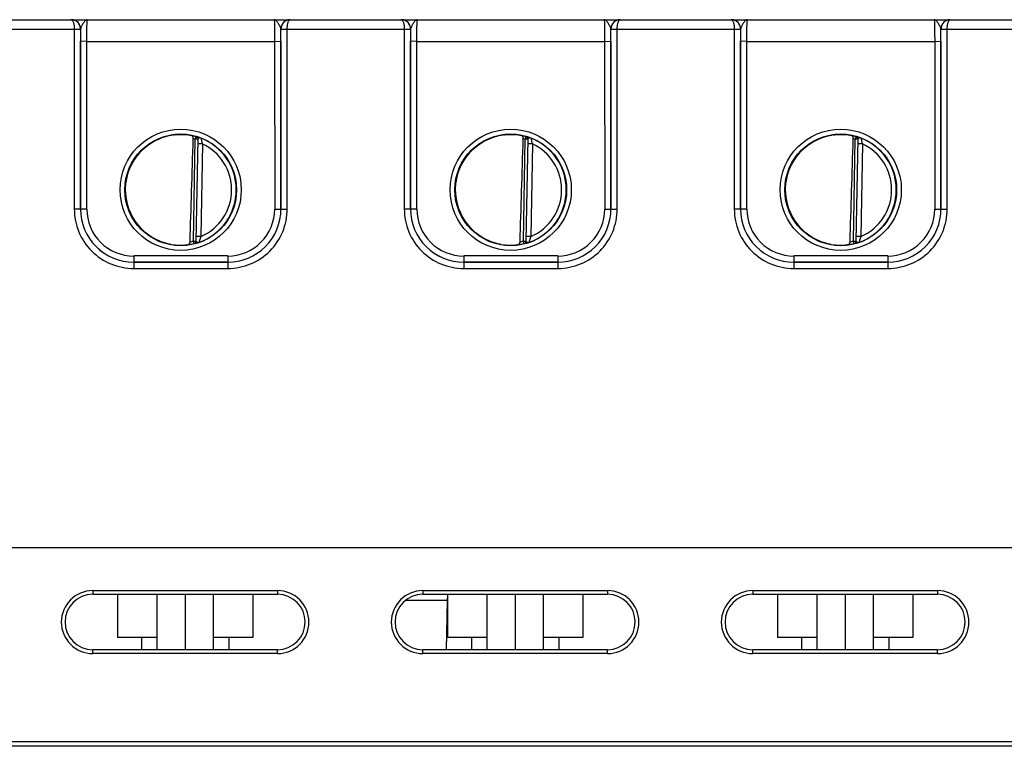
# Model space of a CAD drawing. Header units: inches. Extents: x 0 to 34, y 0 to 22.
# Tile 143 of 157: x 28.4 to 31.5, y 2.3 to 4.7. Entities that reach past the tile are written whole.
import ezdxf

# ---------------------------------------------------------------- set-up
doc = ezdxf.new("R2010")
doc.units = ezdxf.units.IN
doc.header["$LTSCALE"] = 1.87
doc.header["$MEASUREMENT"] = 0
doc.layers.get('0').update_dxf_attribs({"linetype": 'CONTINUOUS'})
doc.layers.add('02___PRT_ALL_AXES', color=7, linetype='CONTINUOUS')

msp = doc.modelspace()

# ---------------------------------------------------------------- linework, layer by layer
at = {"color": 7, "linetype": 'CONTINUOUS'}
for p, q in [((28.1657, 4.6595), (28.5203, 4.6595)), ((28.5218, 4.6594), (28.5203, 4.6595)), ((28.5205, 4.6595), (29.2206, 4.6595)), ((28.5207, 4.6595), (28.5206, 4.6595)), ((28.5221, 4.6595), (28.5207, 4.6595)), ((29.2206, 4.6595), (29.2182, 4.6595)), ((29.2207, 4.6595), (29.2192, 4.6594)), ((29.2207, 4.6595), (29.5753, 4.6595)), ((29.5768, 4.6594), (29.5753, 4.6595)), ((29.5755, 4.6595), (30.2756, 4.6595)), ((29.5757, 4.6595), (29.5756, 4.6595)), ((29.5771, 4.6595), (29.5757, 4.6595)), ((30.2756, 4.6595), (30.2732, 4.6595)), ((30.2757, 4.6595), (30.2742, 4.6594)), ((30.2757, 4.6595), (30.6303, 4.6595)), ((30.6318, 4.6594), (30.6303, 4.6595)), ((30.6305, 4.6595), (31.3306, 4.6595)), ((30.6307, 4.6595), (30.6306, 4.6595)), ((30.6321, 4.6595), (30.6307, 4.6595)), ((31.3306, 4.6595), (31.3282, 4.6595)), ((31.3307, 4.6595), (31.3292, 4.6594)), ((31.3307, 4.6595), (31.6853, 4.6595)), ((28.1559, 4.6296), (28.5302, 4.6296)), ((28.5302, 4.6296), (28.5301, 4.0541)), ((28.5302, 4.6296), (28.5502, 4.6296)), ((28.5302, 4.6296), (28.5502, 4.6295)), ((28.5502, 4.6295), (28.5501, 4.054)), ((28.5505, 4.6295), (28.5502, 4.6295)), ((29.1909, 4.6295), (29.1906, 4.6295)), ((29.1909, 4.6296), (29.2109, 4.6296)), ((29.1909, 4.6295), (29.2109, 4.6296)), ((29.1909, 4.054), (29.1909, 4.6295)), ((29.2109, 4.6296), (29.5852, 4.6296)), ((29.2109, 4.0541), (29.2109, 4.6296)), ((29.5852, 4.6296), (29.5851, 4.0541)), ((29.5852, 4.6296), (29.6052, 4.6296)), ((29.5852, 4.6296), (29.6052, 4.6295)), ((29.6052, 4.6295), (29.6051, 4.054)), ((29.6055, 4.6295), (29.6052, 4.6295)), ((30.2459, 4.6295), (30.2456, 4.6295)), ((30.2459, 4.6296), (30.2659, 4.6296)), ((30.2459, 4.6295), (30.2659, 4.6296)), ((30.2459, 4.054), (30.2459, 4.6295)), ((30.2659, 4.6296), (30.6402, 4.6296)), ((30.2659, 4.0541), (30.2659, 4.6296)), ((30.6402, 4.6296), (30.6401, 4.0541)), ((30.6402, 4.6296), (30.6602, 4.6296)), ((30.6402, 4.6296), (30.6602, 4.6295)), ((30.6602, 4.6295), (30.6601, 4.054)), ((30.6605, 4.6295), (30.6602, 4.6295)), ((31.3009, 4.6295), (31.3006, 4.6295)), ((31.3009, 4.6296), (31.3209, 4.6296)), ((31.3009, 4.6295), (31.3209, 4.6296)), ((31.3009, 4.054), (31.3009, 4.6295)), ((31.3209, 4.6296), (31.6952, 4.6296)), ((31.3209, 4.0541), (31.3209, 4.6296)), ((28.5502, 4.0541), (28.5503, 4.5903)), ((28.5703, 4.5901), (28.5503, 4.5903)), ((28.5702, 4.054), (28.5703, 4.5901)), ((28.5703, 4.5901), (29.1708, 4.5901)), ((29.1708, 4.5901), (29.1908, 4.5903)), ((29.1708, 4.5901), (29.1709, 4.054)), ((29.1908, 4.5903), (29.1909, 4.0541)), ((29.6052, 4.0541), (29.6053, 4.5903)), ((29.6253, 4.5901), (29.6053, 4.5903)), ((29.6252, 4.054), (29.6253, 4.5901)), ((29.6253, 4.5901), (30.2258, 4.5901)), ((30.2258, 4.5901), (30.2458, 4.5903)), ((30.2258, 4.5901), (30.2259, 4.054)), ((30.2458, 4.5903), (30.2459, 4.0541)), ((30.6602, 4.0541), (30.6603, 4.5903)), ((30.6803, 4.5901), (30.6603, 4.5903)), ((30.6802, 4.054), (30.6803, 4.5901)), ((30.6803, 4.5901), (31.2808, 4.5901)), ((31.2808, 4.5901), (31.3008, 4.5903)), ((31.2808, 4.5901), (31.2809, 4.054)), ((31.3008, 4.5903), (31.3009, 4.0541)), ((28.9192, 4.2855), (28.917, 4.2779)), ((28.9192, 4.2858), (28.9192, 4.2855)), ((29.9742, 4.2855), (29.972, 4.2779)), ((29.9742, 4.2858), (29.9742, 4.2855)), ((31.0292, 4.2855), (31.027, 4.2779)), ((31.0292, 4.2858), (31.0292, 4.2855)), ((28.9113, 3.9516), (28.917, 4.2779)), ((28.9249, 4.2778), (28.917, 4.2779)), ((28.9249, 4.2781), (28.9192, 3.9511)), ((28.9396, 4.2627), (28.9246, 4.263)), ((28.9396, 4.2627), (28.9344, 3.966)), ((29.9663, 3.9516), (29.972, 4.2779)), ((29.9799, 4.2778), (29.972, 4.2779)), ((29.9799, 4.2781), (29.9742, 3.9511)), ((29.9946, 4.2627), (29.9796, 4.263)), ((29.9946, 4.2627), (29.9894, 3.966)), ((31.0213, 3.9516), (31.027, 4.2779)), ((31.0349, 4.2778), (31.027, 4.2779)), ((31.0349, 4.2781), (31.0292, 3.9511)), ((31.0496, 4.2627), (31.0346, 4.263)), ((31.0496, 4.2627), (31.0444, 3.966)), ((28.5501, 4.054), (28.5301, 4.0541)), ((28.5502, 4.0541), (28.5501, 4.054)), ((28.5702, 4.054), (28.5502, 4.0541)), ((29.1709, 4.054), (29.1909, 4.0541)), ((29.1909, 4.0541), (29.1909, 4.054)), ((29.1909, 4.054), (29.2109, 4.0541)), ((29.6051, 4.054), (29.5851, 4.0541)), ((29.6052, 4.0541), (29.6051, 4.054)), ((29.6252, 4.054), (29.6052, 4.0541)), ((30.2259, 4.054), (30.2459, 4.0541)), ((30.2459, 4.0541), (30.2459, 4.054)), ((30.2459, 4.054), (30.2659, 4.0541)), ((30.6601, 4.054), (30.6401, 4.0541)), ((30.6602, 4.0541), (30.6601, 4.054)), ((30.6802, 4.054), (30.6602, 4.0541)), ((31.2809, 4.054), (31.3009, 4.0541)), ((31.3009, 4.0541), (31.3009, 4.054)), ((31.3009, 4.054), (31.3209, 4.0541)), ((28.9344, 3.966), (28.9194, 3.9663)), ((29.9894, 3.966), (29.9744, 3.9663)), ((31.0444, 3.966), (31.0294, 3.9663)), ((28.9113, 3.9516), (28.9192, 3.9514)), ((28.9132, 3.9439), (28.9113, 3.9516)), ((28.9132, 3.9436), (28.9157, 3.944)), ((28.9132, 3.9439), (28.9132, 3.9436)), ((28.9192, 3.9511), (28.9196, 3.9502)), ((28.9196, 3.9502), (28.9207, 3.9493)), ((29.9663, 3.9516), (29.9742, 3.9514)), ((29.9682, 3.9439), (29.9663, 3.9516)), ((29.9682, 3.9436), (29.9707, 3.944)), ((29.9682, 3.9439), (29.9682, 3.9436)), ((29.9742, 3.9511), (29.9746, 3.9502)), ((29.9746, 3.9502), (29.9757, 3.9493)), ((31.0213, 3.9516), (31.0292, 3.9514)), ((31.0232, 3.9439), (31.0213, 3.9516)), ((31.0232, 3.9436), (31.0257, 3.944)), ((31.0232, 3.9439), (31.0232, 3.9436)), ((31.0292, 3.9511), (31.0296, 3.9502)), ((31.0296, 3.9502), (31.0307, 3.9493)), ((29.0209, 3.904), (28.7202, 3.904)), ((28.7202, 3.904), (28.7202, 3.8841)), ((29.0209, 3.904), (29.0209, 3.8841)), ((30.0759, 3.904), (29.7752, 3.904)), ((29.7752, 3.904), (29.7752, 3.8841)), ((30.0759, 3.904), (30.0759, 3.8841)), ((31.1309, 3.904), (30.8302, 3.904)), ((30.8302, 3.904), (30.8302, 3.8841)), ((31.1309, 3.904), (31.1309, 3.8841)), ((28.7201, 3.8841), (29.021, 3.8841)), ((28.7201, 3.8841), (28.7201, 3.8641)), ((28.7202, 3.8841), (28.7201, 3.8841)), ((29.0209, 3.8841), (28.7202, 3.8841)), ((29.0209, 3.8841), (29.021, 3.8841)), ((29.021, 3.8841), (29.021, 3.8641)), ((29.7751, 3.8841), (30.076, 3.8841)), ((29.7751, 3.8841), (29.7751, 3.8641)), ((29.7752, 3.8841), (29.7751, 3.8841)), ((30.0759, 3.8841), (29.7752, 3.8841)), ((30.0759, 3.8841), (30.076, 3.8841)), ((30.076, 3.8841), (30.076, 3.8641)), ((30.8301, 3.8841), (31.131, 3.8841)), ((30.8301, 3.8841), (30.8301, 3.8641)), ((30.8302, 3.8841), (30.8301, 3.8841)), ((31.1309, 3.8841), (30.8302, 3.8841)), ((31.1309, 3.8841), (31.131, 3.8841)), ((31.131, 3.8841), (31.131, 3.8641)), ((28.7201, 3.8641), (29.021, 3.8641)), ((29.7751, 3.8641), (30.076, 3.8641)), ((30.8301, 3.8641), (31.131, 3.8641)), ((32.6886, 2.9705), (23.8666, 2.9705)), ((28.5893, 2.8342), (29.1798, 2.8342)), ((28.5893, 2.8342), (28.5893, 2.8224)), ((29.1798, 2.8342), (29.1798, 2.8224)), ((29.6443, 2.8342), (30.2348, 2.8342)), ((29.6443, 2.8342), (29.6443, 2.8224)), ((30.2348, 2.8342), (30.2348, 2.8224)), ((30.6993, 2.8342), (31.2898, 2.8342)), ((30.6993, 2.8342), (30.6993, 2.8224)), ((31.2898, 2.8342), (31.2898, 2.8224)), ((28.5893, 2.8224), (29.1798, 2.8224)), ((28.6685, 2.8224), (28.6685, 2.6845)), ((28.7937, 2.8224), (28.7937, 2.6845)), ((28.7945, 2.8224), (28.7945, 2.6453)), ((28.8845, 2.8224), (28.8845, 2.6453)), ((28.9745, 2.8224), (28.9745, 2.6453)), ((29.1005, 2.8224), (29.1005, 2.6845)), ((29.722, 2.8024), (29.5884, 2.8024)), ((29.6443, 2.8224), (30.2348, 2.8224)), ((29.722, 2.8024), (29.7193, 2.6453)), ((29.7235, 2.8224), (29.7235, 2.6845)), ((29.8487, 2.8224), (29.8487, 2.6845)), ((29.8495, 2.8224), (29.8495, 2.6453)), ((29.9395, 2.8224), (29.9395, 2.6453)), ((30.0295, 2.8224), (30.0295, 2.6453)), ((30.1555, 2.8224), (30.1555, 2.6845)), ((30.6993, 2.8224), (31.2898, 2.8224)), ((30.7785, 2.8224), (30.7785, 2.6845)), ((30.9037, 2.8224), (30.9037, 2.6845)), ((30.9045, 2.8224), (30.9045, 2.6453)), ((30.9945, 2.8224), (30.9945, 2.6453)), ((31.0845, 2.8224), (31.0845, 2.6453)), ((31.2105, 2.8224), (31.2105, 2.6845)), ((28.7945, 2.6845), (28.6685, 2.6845)), ((28.745, 2.6845), (28.745, 2.6453)), ((29.1005, 2.6845), (28.9745, 2.6845)), ((29.024, 2.6845), (29.024, 2.6453)), ((29.8495, 2.6845), (29.7235, 2.6845)), ((29.8, 2.6845), (29.8, 2.6453)), ((30.1555, 2.6845), (30.0295, 2.6845)), ((30.079, 2.6845), (30.079, 2.6453)), ((30.9045, 2.6845), (30.7785, 2.6845)), ((30.855, 2.6845), (30.855, 2.6453)), ((31.2105, 2.6845), (31.0845, 2.6845)), ((31.134, 2.6845), (31.134, 2.6453)), ((29.1798, 2.6453), (28.5893, 2.6453)), ((28.5893, 2.633), (28.5893, 2.6453)), ((29.1798, 2.633), (29.1798, 2.6453)), ((30.2348, 2.6453), (29.6443, 2.6453)), ((29.6443, 2.633), (29.6443, 2.6453)), ((30.2348, 2.633), (30.2348, 2.6453)), ((31.2898, 2.6453), (30.6993, 2.6453)), ((30.6993, 2.633), (30.6993, 2.6453)), ((31.2898, 2.633), (31.2898, 2.6453)), ((29.1798, 2.633), (28.5893, 2.633)), ((30.2348, 2.633), (29.6443, 2.633)), ((31.2898, 2.633), (30.6993, 2.633)), ((32.7627, 2.3363), (23.8654, 2.3363)), ((32.6777, 2.3511), (23.8664, 2.3511))]:
    msp.add_line(p, q, dxfattribs=at)
for centre, radius in [((28.8705, 4.1156), 0.1937), ((28.8705, 4.1155), 0.1787), ((29.9255, 4.1156), 0.1937), ((29.9255, 4.1155), 0.1787), ((30.9805, 4.1156), 0.1937), ((30.9805, 4.1155), 0.1787)]:
    msp.add_circle(centre, radius, dxfattribs=at)
for centre, radius, start, end in [((28.5203, 4.6562), 0.00327, 87.8599, 89.9826), ((28.5205, 4.6295), 0.03, 87.5291, 89.999), ((28.5205, 4.6295), 0.03, 359.9956, 87.5279), ((29.2206, 4.6295), 0.03, 92.7602, 180.0044), ((29.2206, 4.6295), 0.03, 90.0012, 92.7589), ((29.2207, 4.6562), 0.00327, 90.0179, 92.1395), ((29.5753, 4.6562), 0.00327, 87.8599, 89.9826), ((29.5755, 4.6295), 0.03, 87.5291, 89.999), ((29.5755, 4.6295), 0.03, 359.9956, 87.5279), ((30.2756, 4.6295), 0.03, 92.7602, 180.0044), ((30.2756, 4.6295), 0.03, 90.0012, 92.7589), ((30.2757, 4.6562), 0.00327, 90.0179, 92.1395), ((30.6303, 4.6562), 0.00327, 87.8599, 89.9826), ((30.6305, 4.6295), 0.03, 87.5291, 89.999), ((30.6305, 4.6295), 0.03, 359.9956, 87.5279), ((31.3306, 4.6295), 0.03, 92.7602, 180.0044), ((31.3306, 4.6295), 0.03, 90.0012, 92.7589), ((31.3307, 4.6562), 0.00327, 90.0179, 92.1395), ((28.5201, 4.6295), 0.03, 359.9986, 0.2485), ((33.3435, 4.5899), 4.7932, 179.5265, 179.9953), ((24.6531, 4.5909), 4.5376, 359.9915, 0.4867), ((29.2209, 4.6295), 0.03, 179.7515, 180.0014), ((29.5751, 4.6295), 0.03, 359.9986, 0.2485), ((34.3985, 4.5899), 4.7932, 179.5265, 179.9953), ((25.7081, 4.5909), 4.5376, 359.9915, 0.4867), ((30.2759, 4.6295), 0.03, 179.7515, 180.0014), ((30.6301, 4.6295), 0.03, 359.9986, 0.2485), ((35.4535, 4.5899), 4.7932, 179.5265, 179.9953), ((26.7631, 4.5909), 4.5376, 359.9915, 0.4867), ((31.3309, 4.6295), 0.03, 179.7515, 180.0014), ((28.8705, 4.1156), 0.1772, 97.5897, 260.4103), ((28.8707, 4.1147), 0.1781, 97.6098, 99.3988), ((28.8705, 4.1157), 0.1766, 74.0133, 78.9223), ((28.917, 4.2783), 0.00787, 359.0028, 74.0573), ((28.917, 4.2779), 0.00787, 1.6021, 74.0232), ((28.8705, 4.1155), 0.1776, 359.9911, 68.799), ((29.2212, 4.3469), 0.2939, 192.9473, 196.6544), ((29.9255, 4.1156), 0.1772, 97.5897, 260.4103), ((29.9257, 4.1147), 0.1781, 97.6098, 99.3988), ((29.9255, 4.1157), 0.1766, 74.0133, 78.9223), ((29.972, 4.2783), 0.00787, 359.0028, 74.0573), ((29.972, 4.2779), 0.00787, 1.6021, 74.0232), ((29.9255, 4.1155), 0.1776, 359.9911, 68.799), ((30.2762, 4.3469), 0.2939, 192.9473, 196.6544), ((30.9805, 4.1156), 0.1772, 97.5897, 260.4103), ((30.9807, 4.1147), 0.1781, 97.6098, 99.3988), ((30.9805, 4.1157), 0.1766, 74.0133, 78.9223), ((31.027, 4.2783), 0.00787, 359.0028, 74.0573), ((31.027, 4.2779), 0.00787, 1.6021, 74.0232), ((30.9805, 4.1155), 0.1776, 359.9911, 68.799), ((31.3312, 4.3469), 0.2939, 192.9473, 196.6544), ((28.8705, 4.1155), 0.169, 74.0143, 76.3145), ((28.917, 4.2779), 0.00784, 359.0019, 1.612), ((28.8705, 4.1155), 0.1626, 359.9909, 64.8568), ((29.9255, 4.1155), 0.169, 74.0143, 76.3145), ((29.972, 4.2779), 0.00784, 359.0019, 1.612), ((29.9255, 4.1155), 0.1626, 359.9909, 64.8568), ((30.9805, 4.1155), 0.169, 74.0143, 76.3145), ((31.027, 4.2779), 0.00784, 359.0019, 1.612), ((30.9805, 4.1155), 0.1626, 359.9909, 64.8568), ((28.8688, 4.1156), 0.1755, 180.0274, 181.9215), ((28.8706, 4.1155), 0.1776, 289.1913, 359.9989), ((28.8706, 4.1155), 0.1626, 293.1308, 0.0029), ((29.9238, 4.1156), 0.1755, 180.0274, 181.9215), ((29.9256, 4.1155), 0.1776, 289.1914, 359.9989), ((29.9256, 4.1155), 0.1626, 293.1309, 0.0028), ((30.9788, 4.1156), 0.1755, 180.0274, 181.9215), ((30.9806, 4.1155), 0.1776, 289.1914, 359.9989), ((30.9806, 4.1155), 0.1626, 293.1308, 0.0029), ((28.7201, 4.0541), 0.1899, 179.9889, 270.0019), ((28.7201, 4.054), 0.1699, 179.9848, 270.0049), ((28.7202, 4.0541), 0.17, 179.9855, 269.9982), ((28.7202, 4.0539), 0.15, 179.9812, 270.0003), ((29.0209, 4.0541), 0.17, 270.0018, 0.0145), ((29.0209, 4.0539), 0.15, 269.9997, 0.0188), ((29.021, 4.0541), 0.1899, 269.9981, 0.0111), ((29.021, 4.054), 0.1699, 269.9951, 0.0152), ((29.7751, 4.0541), 0.1899, 179.9889, 270.0019), ((29.7751, 4.054), 0.1699, 179.9848, 270.0049), ((29.7752, 4.0541), 0.17, 179.9855, 269.9982), ((29.7752, 4.0539), 0.15, 179.9812, 270.0003), ((30.0759, 4.0541), 0.17, 270.0018, 0.0145), ((30.0759, 4.0539), 0.15, 269.9997, 0.0188), ((30.076, 4.0541), 0.1899, 269.9981, 0.0111), ((30.076, 4.054), 0.1699, 269.9951, 0.0152), ((30.8301, 4.0541), 0.1899, 179.9889, 270.0019), ((30.8301, 4.054), 0.1699, 179.9848, 270.0049), ((30.8302, 4.0541), 0.17, 179.9855, 269.9982), ((30.8302, 4.0539), 0.15, 179.9812, 270.0003), ((31.1309, 4.0541), 0.17, 270.0018, 0.0145), ((31.1309, 4.0539), 0.15, 269.9997, 0.0188), ((31.131, 4.0541), 0.1899, 269.9981, 0.0111), ((31.131, 4.054), 0.1699, 269.9951, 0.0152), ((28.8708, 4.1167), 0.1784, 259.0718, 260.3997), ((28.8692, 4.1068), 0.1683, 260.3451, 277.8085), ((28.8705, 4.1154), 0.1767, 277.0182, 283.9844), ((28.8705, 4.1156), 0.169, 280.1153, 283.9841), ((28.9113, 3.9512), 0.00787, 283.9402, 358.9971), ((28.9113, 3.9516), 0.00787, 283.9738, 356.3969), ((28.9113, 3.9516), 0.00784, 356.3871, 358.9981), ((29.9258, 4.1167), 0.1784, 259.0718, 260.3997), ((29.9242, 4.1068), 0.1683, 260.3451, 277.8085), ((29.9255, 4.1154), 0.1767, 277.0182, 283.9844), ((29.9255, 4.1156), 0.169, 280.1153, 283.9841), ((29.9663, 3.9512), 0.00787, 283.9402, 358.9971), ((29.9663, 3.9516), 0.00787, 283.9738, 356.3969), ((29.9663, 3.9516), 0.00784, 356.3871, 358.9981), ((30.9808, 4.1167), 0.1784, 259.0718, 260.3997), ((30.9792, 4.1068), 0.1683, 260.3451, 277.8085), ((30.9805, 4.1154), 0.1767, 277.0182, 283.9844), ((30.9805, 4.1156), 0.169, 280.1153, 283.9841), ((31.0213, 3.9512), 0.00787, 283.9402, 358.9971), ((31.0213, 3.9516), 0.00787, 283.9738, 356.3969), ((31.0213, 3.9516), 0.00784, 356.3871, 358.9981), ((28.5893, 2.7336), 0.1006, 90.0006, 269.9994), ((29.1798, 2.7336), 0.1006, 270.0003, 89.9997), ((29.6443, 2.7336), 0.1006, 90.0006, 269.9994), ((30.2348, 2.7336), 0.1006, 270.0003, 89.9997), ((30.6993, 2.7336), 0.1006, 90.0006, 269.9994), ((31.2898, 2.7336), 0.1006, 270.0003, 89.9997), ((28.5893, 2.7338), 0.0886, 90, 270), ((29.1798, 2.7338), 0.0886, 270, 90), ((29.6443, 2.7338), 0.0886, 90, 270), ((29.7811, 2.8014), 0.0591, 167.3599, 179), ((30.2348, 2.7338), 0.0886, 270, 90), ((30.6993, 2.7338), 0.0886, 90, 270), ((31.2898, 2.7338), 0.0886, 270, 90)]:
    msp.add_arc(centre, radius, start, end, dxfattribs=at)
for centre in [(28.8922, 6.8728), (29.9472, 6.8728), (31.0022, 6.8728)]:
    msp.add_ellipse(centre, major_axis=(0.078, 4.4688), ratio=0.01745, start_param=-2.283644, end_param=-2.189561, dxfattribs=at)
for points, knots in [([(28.5205, 4.6595), (28.5211, 4.6595), (28.5226, 4.6589), (28.5243, 4.6571), (28.526, 4.6543), (28.5274, 4.6507), (28.5286, 4.6462), (28.5298, 4.6391), (28.5302, 4.6335), (28.5302, 4.6296)], [0, 0, 0, 0, 0.058927, 0.132934, 0.228657, 0.347601, 0.48839, 0.647641, 1, 1, 1, 1]), ([(28.5502, 4.6296), (28.5501, 4.6335), (28.5486, 4.6412), (28.5422, 4.6509), (28.5328, 4.6575), (28.5254, 4.6593), (28.5218, 4.6594)], [0, 0, 0, 0, 0.256304, 0.50879, 0.756176, 1, 1, 1, 1]), ([(28.5719, 4.6595), (28.5709, 4.6595), (28.5687, 4.6589), (28.5656, 4.6569), (28.5627, 4.6537), (28.5597, 4.6497), (28.5568, 4.645), (28.554, 4.6399), (28.5516, 4.6348), (28.5505, 4.6312), (28.5505, 4.6295)], [0, 0, 0, 0, 0.078756, 0.170582, 0.281971, 0.413169, 0.5601, 0.715105, 0.866637, 1, 1, 1, 1]), ([(28.5703, 4.5901), (28.5703, 4.5946), (28.5703, 4.6035), (28.5704, 4.6164), (28.5705, 4.6265), (28.5707, 4.634), (28.5708, 4.639), (28.5709, 4.6436), (28.571, 4.6476), (28.5711, 4.6511), (28.5713, 4.654), (28.5714, 4.656), (28.5715, 4.6574), (28.5716, 4.6581), (28.5716, 4.6587), (28.5717, 4.6591), (28.5718, 4.6593), (28.5718, 4.6595), (28.5719, 4.6595)], [0, 0, 0, 0, 0.195368, 0.382973, 0.55569, 0.634386, 0.706958, 0.772718, 0.831042, 0.881376, 0.923246, 0.956259, 0.969347, 0.980118, 0.98855, 0.994633, 0.998383, 1, 1, 1, 1]), ([(29.1692, 4.6595), (29.1692, 4.6595), (29.1693, 4.6593), (29.1694, 4.6591), (29.1694, 4.6587), (29.1695, 4.6581), (29.1696, 4.6574), (29.1697, 4.656), (29.1698, 4.654), (29.17, 4.6511), (29.1701, 4.6476), (29.1702, 4.6436), (29.1703, 4.639), (29.1704, 4.634), (29.1705, 4.6265), (29.1707, 4.6164), (29.1708, 4.6035), (29.1708, 4.5946), (29.1708, 4.5901)], [0, 0, 0, 0, 0.00163, 0.005392, 0.011478, 0.019909, 0.030679, 0.043767, 0.07678, 0.118649, 0.168982, 0.227304, 0.293062, 0.365632, 0.444325, 0.617036, 0.804634, 1, 1, 1, 1]), ([(29.1906, 4.6295), (29.1905, 4.6312), (29.1895, 4.6348), (29.1871, 4.6399), (29.1843, 4.645), (29.1814, 4.6497), (29.1784, 4.6538), (29.1754, 4.6569), (29.1724, 4.659), (29.1702, 4.6595), (29.1692, 4.6595)], [0, 0, 0, 0, 0.133375, 0.284921, 0.439936, 0.58687, 0.718061, 0.829437, 0.921249, 1, 1, 1, 1]), ([(29.2192, 4.6594), (29.2155, 4.6592), (29.2081, 4.6575), (29.1988, 4.6509), (29.1924, 4.6412), (29.1909, 4.6335), (29.1909, 4.6296)], [0, 0, 0, 0, 0.243825, 0.491225, 0.743715, 1, 1, 1, 1]), ([(29.2109, 4.6296), (29.2109, 4.6335), (29.2113, 4.6391), (29.2125, 4.6462), (29.2137, 4.6507), (29.2151, 4.6543), (29.2167, 4.6571), (29.2185, 4.6589), (29.22, 4.6595), (29.2206, 4.6595)], [0, 0, 0, 0, 0.35236, 0.511612, 0.652403, 0.771347, 0.867068, 0.941073, 1, 1, 1, 1]), ([(29.5755, 4.6595), (29.5761, 4.6595), (29.5776, 4.6589), (29.5793, 4.6571), (29.581, 4.6543), (29.5824, 4.6507), (29.5836, 4.6462), (29.5848, 4.6391), (29.5852, 4.6335), (29.5852, 4.6296)], [0, 0, 0, 0, 0.058927, 0.132934, 0.228657, 0.347601, 0.48839, 0.647641, 1, 1, 1, 1]), ([(29.6052, 4.6296), (29.6051, 4.6335), (29.6036, 4.6412), (29.5972, 4.6509), (29.5878, 4.6575), (29.5804, 4.6593), (29.5768, 4.6594)], [0, 0, 0, 0, 0.256304, 0.50879, 0.756176, 1, 1, 1, 1]), ([(29.6269, 4.6595), (29.6259, 4.6595), (29.6237, 4.6589), (29.6206, 4.6569), (29.6177, 4.6537), (29.6147, 4.6497), (29.6118, 4.645), (29.609, 4.6399), (29.6066, 4.6348), (29.6055, 4.6312), (29.6055, 4.6295)], [0, 0, 0, 0, 0.078756, 0.170582, 0.281971, 0.413169, 0.5601, 0.715105, 0.866637, 1, 1, 1, 1]), ([(29.6253, 4.5901), (29.6253, 4.5946), (29.6253, 4.6035), (29.6254, 4.6164), (29.6255, 4.6265), (29.6257, 4.634), (29.6258, 4.639), (29.6259, 4.6436), (29.626, 4.6476), (29.6261, 4.6511), (29.6263, 4.654), (29.6264, 4.656), (29.6265, 4.6574), (29.6266, 4.6581), (29.6266, 4.6587), (29.6267, 4.6591), (29.6268, 4.6593), (29.6268, 4.6595), (29.6269, 4.6595)], [0, 0, 0, 0, 0.195368, 0.382973, 0.55569, 0.634386, 0.706958, 0.772718, 0.831042, 0.881376, 0.923246, 0.956259, 0.969347, 0.980118, 0.98855, 0.994633, 0.998383, 1, 1, 1, 1]), ([(30.2242, 4.6595), (30.2242, 4.6595), (30.2243, 4.6593), (30.2244, 4.6591), (30.2244, 4.6587), (30.2245, 4.6581), (30.2246, 4.6574), (30.2247, 4.656), (30.2248, 4.654), (30.225, 4.6511), (30.2251, 4.6476), (30.2252, 4.6436), (30.2253, 4.639), (30.2254, 4.634), (30.2255, 4.6265), (30.2257, 4.6164), (30.2258, 4.6035), (30.2258, 4.5946), (30.2258, 4.5901)], [0, 0, 0, 0, 0.00163, 0.005392, 0.011478, 0.019909, 0.030679, 0.043767, 0.07678, 0.118649, 0.168982, 0.227304, 0.293062, 0.365632, 0.444325, 0.617036, 0.804634, 1, 1, 1, 1]), ([(30.2456, 4.6295), (30.2455, 4.6312), (30.2445, 4.6348), (30.2421, 4.6399), (30.2393, 4.645), (30.2364, 4.6497), (30.2334, 4.6538), (30.2304, 4.6569), (30.2274, 4.659), (30.2252, 4.6595), (30.2242, 4.6595)], [0, 0, 0, 0, 0.133375, 0.284921, 0.439936, 0.58687, 0.718061, 0.829437, 0.921249, 1, 1, 1, 1]), ([(30.2742, 4.6594), (30.2705, 4.6592), (30.2631, 4.6575), (30.2538, 4.6509), (30.2474, 4.6412), (30.2459, 4.6335), (30.2459, 4.6296)], [0, 0, 0, 0, 0.243825, 0.491225, 0.743715, 1, 1, 1, 1]), ([(30.2659, 4.6296), (30.2659, 4.6335), (30.2663, 4.6391), (30.2675, 4.6462), (30.2687, 4.6507), (30.2701, 4.6543), (30.2717, 4.6571), (30.2735, 4.6589), (30.275, 4.6595), (30.2756, 4.6595)], [0, 0, 0, 0, 0.35236, 0.511612, 0.652403, 0.771347, 0.867068, 0.941073, 1, 1, 1, 1]), ([(30.6305, 4.6595), (30.6311, 4.6595), (30.6326, 4.6589), (30.6343, 4.6571), (30.636, 4.6543), (30.6374, 4.6507), (30.6386, 4.6462), (30.6398, 4.6391), (30.6402, 4.6335), (30.6402, 4.6296)], [0, 0, 0, 0, 0.058927, 0.132934, 0.228657, 0.347601, 0.48839, 0.647641, 1, 1, 1, 1]), ([(30.6602, 4.6296), (30.6601, 4.6335), (30.6586, 4.6412), (30.6522, 4.6509), (30.6428, 4.6575), (30.6354, 4.6593), (30.6318, 4.6594)], [0, 0, 0, 0, 0.256304, 0.50879, 0.756176, 1, 1, 1, 1]), ([(30.6819, 4.6595), (30.6809, 4.6595), (30.6787, 4.6589), (30.6756, 4.6569), (30.6727, 4.6537), (30.6697, 4.6497), (30.6668, 4.645), (30.664, 4.6399), (30.6616, 4.6348), (30.6605, 4.6312), (30.6605, 4.6295)], [0, 0, 0, 0, 0.078756, 0.170582, 0.281971, 0.413169, 0.5601, 0.715105, 0.866637, 1, 1, 1, 1]), ([(30.6803, 4.5901), (30.6803, 4.5946), (30.6803, 4.6035), (30.6804, 4.6164), (30.6805, 4.6265), (30.6807, 4.634), (30.6808, 4.639), (30.6809, 4.6436), (30.681, 4.6476), (30.6811, 4.6511), (30.6813, 4.654), (30.6814, 4.656), (30.6815, 4.6574), (30.6816, 4.6581), (30.6816, 4.6587), (30.6817, 4.6591), (30.6818, 4.6593), (30.6818, 4.6595), (30.6819, 4.6595)], [0, 0, 0, 0, 0.195368, 0.382973, 0.55569, 0.634386, 0.706958, 0.772718, 0.831042, 0.881376, 0.923246, 0.956259, 0.969347, 0.980118, 0.98855, 0.994633, 0.998383, 1, 1, 1, 1]), ([(31.2792, 4.6595), (31.2792, 4.6595), (31.2793, 4.6593), (31.2794, 4.6591), (31.2794, 4.6587), (31.2795, 4.6581), (31.2796, 4.6574), (31.2797, 4.656), (31.2798, 4.654), (31.28, 4.6511), (31.2801, 4.6476), (31.2802, 4.6436), (31.2803, 4.639), (31.2804, 4.634), (31.2805, 4.6265), (31.2807, 4.6164), (31.2808, 4.6035), (31.2808, 4.5946), (31.2808, 4.5901)], [0, 0, 0, 0, 0.00163, 0.005392, 0.011478, 0.019909, 0.030679, 0.043767, 0.07678, 0.118649, 0.168982, 0.227304, 0.293062, 0.365632, 0.444325, 0.617036, 0.804634, 1, 1, 1, 1]), ([(31.3006, 4.6295), (31.3005, 4.6312), (31.2995, 4.6348), (31.2971, 4.6399), (31.2943, 4.645), (31.2914, 4.6497), (31.2884, 4.6538), (31.2854, 4.6569), (31.2824, 4.659), (31.2802, 4.6595), (31.2792, 4.6595)], [0, 0, 0, 0, 0.133375, 0.284921, 0.439936, 0.58687, 0.718061, 0.829437, 0.921249, 1, 1, 1, 1]), ([(31.3292, 4.6594), (31.3255, 4.6592), (31.3181, 4.6575), (31.3088, 4.6509), (31.3024, 4.6412), (31.3009, 4.6335), (31.3009, 4.6296)], [0, 0, 0, 0, 0.243825, 0.491225, 0.743715, 1, 1, 1, 1]), ([(31.3209, 4.6296), (31.3209, 4.6335), (31.3213, 4.6391), (31.3225, 4.6462), (31.3237, 4.6507), (31.3251, 4.6543), (31.3267, 4.6571), (31.3285, 4.6589), (31.33, 4.6595), (31.3306, 4.6595)], [0, 0, 0, 0, 0.35236, 0.511612, 0.652403, 0.771347, 0.867068, 0.941073, 1, 1, 1, 1]), ([(28.6934, 4.117), (28.6935, 4.1273), (28.6954, 4.148), (28.7037, 4.1779), (28.7171, 4.206), (28.7352, 4.2313), (28.7574, 4.2531), (28.7831, 4.2707), (28.8114, 4.2835), (28.8315, 4.2887), (28.8416, 4.2904)], [0, 0, 0, 0, 0.124994, 0.249987, 0.374981, 0.49998, 0.624979, 0.749984, 0.87499, 1, 1, 1, 1]), ([(28.8471, 4.2912), (28.8524, 4.2919), (28.8716, 4.2935), (28.891, 4.2919), (28.9045, 4.289)], [0, 0, 0, 0, 0.279236, 1, 1, 1, 1]), ([(28.9105, 4.2796), (28.9105, 4.2808), (28.9102, 4.2831), (28.9089, 4.286), (28.907, 4.2881), (28.9053, 4.2888), (28.9045, 4.289)], [0, 0, 0, 0, 0.29813, 0.561485, 0.78951, 1, 1, 1, 1]), ([(28.9348, 4.2811), (28.9337, 4.2815), (28.9316, 4.2822), (28.9287, 4.2832), (28.9261, 4.2841), (28.9238, 4.2848), (28.9221, 4.2852), (28.921, 4.2855), (28.9204, 4.2856), (28.9199, 4.2857), (28.9195, 4.2858), (28.9193, 4.2858), (28.9192, 4.2859), (28.9192, 4.2858)], [0, 0, 0, 0, 0.209003, 0.401143, 0.572523, 0.719607, 0.838966, 0.887207, 0.927301, 0.958883, 0.981641, 0.995322, 1, 1, 1, 1]), ([(28.9348, 4.2811), (28.9337, 4.2814), (28.932, 4.2815), (28.9299, 4.2811), (28.9284, 4.2806), (28.927, 4.2801), (28.9258, 4.2795), (28.9249, 4.2787), (28.9249, 4.2781)], [0, 0, 0, 0, 0.296253, 0.448699, 0.596767, 0.731961, 0.846449, 1, 1, 1, 1]), ([(29.7484, 4.117), (29.7485, 4.1273), (29.7504, 4.148), (29.7587, 4.1779), (29.7721, 4.206), (29.7902, 4.2313), (29.8124, 4.2531), (29.8381, 4.2707), (29.8664, 4.2835), (29.8865, 4.2887), (29.8966, 4.2904)], [0, 0, 0, 0, 0.124994, 0.249987, 0.374981, 0.49998, 0.624979, 0.749984, 0.87499, 1, 1, 1, 1]), ([(29.9021, 4.2912), (29.9074, 4.2919), (29.9266, 4.2935), (29.946, 4.2919), (29.9595, 4.289)], [0, 0, 0, 0, 0.279236, 1, 1, 1, 1]), ([(29.9655, 4.2796), (29.9655, 4.2808), (29.9652, 4.2831), (29.9639, 4.286), (29.962, 4.2881), (29.9603, 4.2888), (29.9595, 4.289)], [0, 0, 0, 0, 0.29813, 0.561485, 0.78951, 1, 1, 1, 1]), ([(29.9898, 4.2811), (29.9887, 4.2815), (29.9866, 4.2822), (29.9837, 4.2832), (29.9811, 4.2841), (29.9788, 4.2848), (29.9771, 4.2852), (29.976, 4.2855), (29.9754, 4.2856), (29.9749, 4.2857), (29.9745, 4.2858), (29.9743, 4.2858), (29.9742, 4.2859), (29.9742, 4.2858)], [0, 0, 0, 0, 0.209002, 0.401143, 0.572522, 0.719607, 0.838965, 0.887207, 0.927301, 0.958883, 0.981641, 0.995322, 1, 1, 1, 1]), ([(29.9898, 4.2811), (29.9887, 4.2814), (29.987, 4.2815), (29.9849, 4.2811), (29.9834, 4.2806), (29.982, 4.2801), (29.9808, 4.2795), (29.9799, 4.2787), (29.9799, 4.2781)], [0, 0, 0, 0, 0.296253, 0.448699, 0.596767, 0.731961, 0.846449, 1, 1, 1, 1]), ([(30.8034, 4.117), (30.8035, 4.1273), (30.8054, 4.148), (30.8137, 4.1779), (30.8271, 4.206), (30.8452, 4.2313), (30.8674, 4.2531), (30.8931, 4.2707), (30.9214, 4.2835), (30.9415, 4.2887), (30.9516, 4.2904)], [0, 0, 0, 0, 0.124994, 0.249987, 0.374981, 0.49998, 0.624979, 0.749984, 0.87499, 1, 1, 1, 1]), ([(30.9571, 4.2912), (30.9624, 4.2919), (30.9816, 4.2935), (31.001, 4.2919), (31.0145, 4.289)], [0, 0, 0, 0, 0.279236, 1, 1, 1, 1]), ([(31.0205, 4.2796), (31.0205, 4.2808), (31.0202, 4.2831), (31.0189, 4.286), (31.017, 4.2881), (31.0153, 4.2888), (31.0145, 4.289)], [0, 0, 0, 0, 0.29813, 0.561485, 0.78951, 1, 1, 1, 1]), ([(31.0448, 4.2811), (31.0437, 4.2815), (31.0416, 4.2822), (31.0387, 4.2832), (31.0361, 4.2841), (31.0338, 4.2848), (31.0321, 4.2852), (31.031, 4.2855), (31.0304, 4.2856), (31.0299, 4.2857), (31.0295, 4.2858), (31.0293, 4.2858), (31.0292, 4.2859), (31.0292, 4.2858)], [0, 0, 0, 0, 0.209002, 0.401143, 0.572522, 0.719607, 0.838965, 0.887207, 0.927301, 0.958883, 0.981641, 0.995322, 1, 1, 1, 1]), ([(31.0448, 4.2811), (31.0437, 4.2814), (31.042, 4.2815), (31.0399, 4.2811), (31.0384, 4.2806), (31.037, 4.2801), (31.0358, 4.2795), (31.0349, 4.2787), (31.0349, 4.2781)], [0, 0, 0, 0, 0.296253, 0.448699, 0.596767, 0.731961, 0.846449, 1, 1, 1, 1]), ([(28.837, 3.9416), (28.8272, 3.9435), (28.808, 3.9489), (28.7809, 3.9618), (28.7564, 3.9789), (28.7351, 4), (28.7177, 4.0243), (28.7046, 4.0512), (28.6961, 4.0799), (28.6938, 4.0998), (28.6935, 4.1097)], [0, 0, 0, 0, 0.125009, 0.250015, 0.37502, 0.500019, 0.625017, 0.750011, 0.875004, 1, 1, 1, 1]), ([(29.892, 3.9416), (29.8822, 3.9435), (29.863, 3.9489), (29.8359, 3.9618), (29.8114, 3.9789), (29.7901, 4), (29.7727, 4.0243), (29.7596, 4.0512), (29.7511, 4.0799), (29.7488, 4.0998), (29.7485, 4.1097)], [0, 0, 0, 0, 0.125009, 0.250015, 0.37502, 0.500019, 0.625017, 0.750011, 0.875004, 1, 1, 1, 1]), ([(30.947, 3.9416), (30.9372, 3.9435), (30.918, 3.9489), (30.8909, 3.9618), (30.8664, 3.9789), (30.8451, 4), (30.8277, 4.0243), (30.8146, 4.0512), (30.8061, 4.0799), (30.8038, 4.0998), (30.8035, 4.1097)], [0, 0, 0, 0, 0.125009, 0.250015, 0.37502, 0.500019, 0.625017, 0.750011, 0.875004, 1, 1, 1, 1]), ([(28.8921, 3.94), (28.8931, 3.9402), (28.8951, 3.9407), (28.8976, 3.9426), (28.8996, 3.9455), (28.9001, 3.9479), (28.9002, 3.9492)], [0, 0, 0, 0, 0.224287, 0.456533, 0.713042, 1, 1, 1, 1]), ([(28.9157, 3.944), (28.9169, 3.9443), (28.9192, 3.9457), (28.9204, 3.9481), (28.9207, 3.9493)], [0, 0, 0, 0, 0.490097, 1, 1, 1, 1]), ([(28.9157, 3.944), (28.9176, 3.9444), (28.922, 3.9456), (28.9264, 3.9469), (28.9289, 3.9478)], [0, 0, 0, 0, 0.415282, 1, 1, 1, 1]), ([(28.9207, 3.9493), (28.9213, 3.949), (28.9226, 3.9485), (28.9252, 3.9476), (28.9275, 3.9474), (28.9289, 3.9478)], [0, 0, 0, 0, 0.226855, 0.484829, 1, 1, 1, 1]), ([(28.9344, 3.966), (28.9337, 3.9639), (28.9318, 3.9579), (28.93, 3.9518), (28.9289, 3.9478)], [0, 0, 0, 0, 0.346234, 1, 1, 1, 1]), ([(29.9471, 3.94), (29.9481, 3.9402), (29.9501, 3.9407), (29.9526, 3.9426), (29.9546, 3.9455), (29.9551, 3.9479), (29.9552, 3.9492)], [0, 0, 0, 0, 0.224287, 0.456533, 0.713042, 1, 1, 1, 1]), ([(29.9707, 3.944), (29.9719, 3.9443), (29.9742, 3.9457), (29.9754, 3.9481), (29.9757, 3.9493)], [0, 0, 0, 0, 0.490096, 1, 1, 1, 1]), ([(29.9707, 3.944), (29.9726, 3.9444), (29.977, 3.9456), (29.9814, 3.9469), (29.9839, 3.9478)], [0, 0, 0, 0, 0.415288, 1, 1, 1, 1]), ([(29.9757, 3.9493), (29.9763, 3.949), (29.9776, 3.9485), (29.9802, 3.9476), (29.9825, 3.9474), (29.9839, 3.9478)], [0, 0, 0, 0, 0.226856, 0.484834, 1, 1, 1, 1]), ([(29.9894, 3.966), (29.9887, 3.9639), (29.9868, 3.9579), (29.985, 3.9518), (29.9839, 3.9478)], [0, 0, 0, 0, 0.346235, 1, 1, 1, 1]), ([(31.0021, 3.94), (31.0031, 3.9402), (31.0051, 3.9407), (31.0076, 3.9426), (31.0096, 3.9455), (31.0101, 3.9479), (31.0102, 3.9492)], [0, 0, 0, 0, 0.224287, 0.456533, 0.713042, 1, 1, 1, 1]), ([(31.0257, 3.944), (31.0269, 3.9443), (31.0292, 3.9457), (31.0304, 3.9481), (31.0307, 3.9493)], [0, 0, 0, 0, 0.490096, 1, 1, 1, 1]), ([(31.0257, 3.944), (31.0276, 3.9444), (31.032, 3.9456), (31.0364, 3.9469), (31.0389, 3.9478)], [0, 0, 0, 0, 0.415287, 1, 1, 1, 1]), ([(31.0307, 3.9493), (31.0313, 3.949), (31.0326, 3.9485), (31.0352, 3.9476), (31.0375, 3.9474), (31.0389, 3.9478)], [0, 0, 0, 0, 0.226857, 0.484836, 1, 1, 1, 1]), ([(31.0444, 3.966), (31.0437, 3.9639), (31.0418, 3.9579), (31.04, 3.9518), (31.0389, 3.9478)], [0, 0, 0, 0, 0.346235, 1, 1, 1, 1])]:
    msp.add_open_spline(points, degree=3, knots=knots, dxfattribs=at)
at = {"layer": '02___PRT_ALL_AXES', "color": 7, "linetype": 'CONTINUOUS'}
for p, q in [((28.501, 2.7408), (28.5008, 2.7317)), ((30.3233, 2.7322), (30.3232, 2.7401)), ((30.611, 2.7408), (30.6108, 2.7317))]:
    msp.add_line(p, q, dxfattribs=at)

doc.saveas('drawing.dxf')
